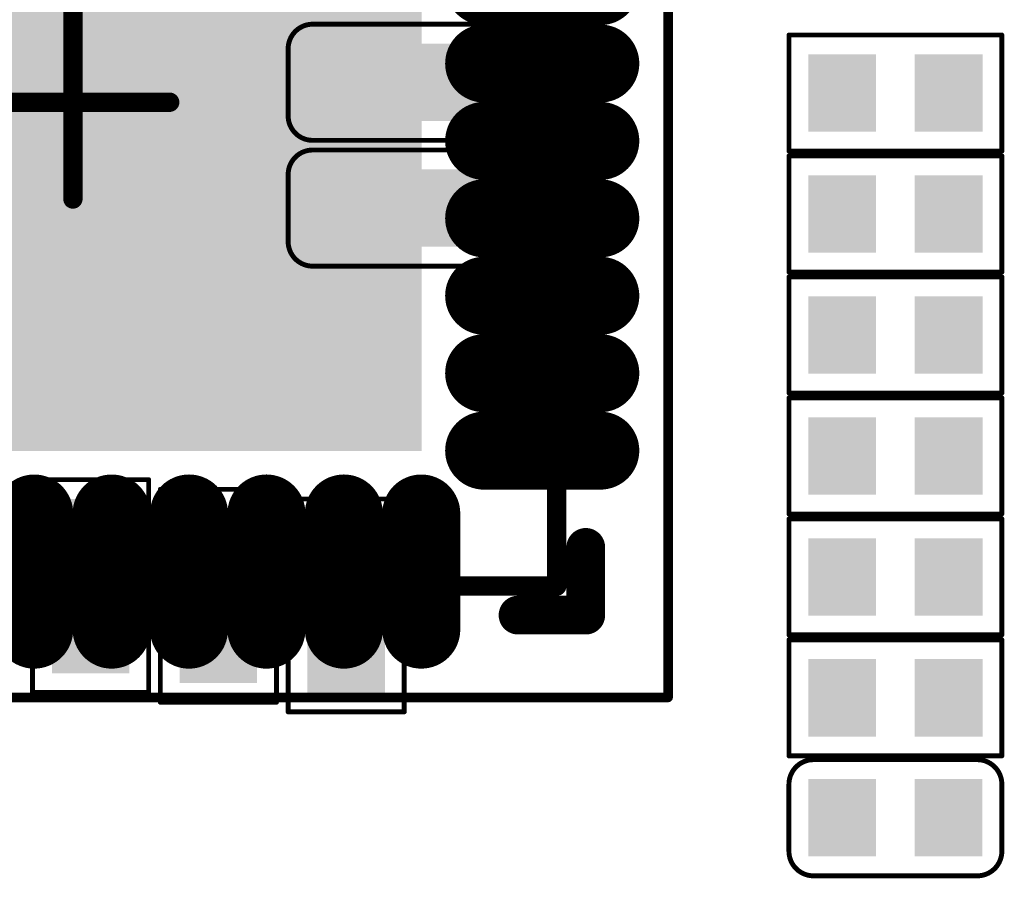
# Model space of a CAD drawing. Header units: millimetres. Extents: x -47 to 199, y -56 to 203.
# Tile 155 of 157: x 94.92 to 100, y 195.29 to 199.73. Entities that reach past the tile are written whole.
import ezdxf

# ---------------------------------------------------------------- set-up
doc = ezdxf.new("R2010")
doc.units = ezdxf.units.MM
doc.header["$LTSCALE"] = 1.21
doc.header["$MEASUREMENT"] = 0
doc.layers.get('0').update_dxf_attribs({"linetype": 'CONTINUOUS'})
for name, color, linetype in [('BottomLayer', 5, 'CONTINUOUS'), ('BottomOverlay', 54, 'CONTINUOUS'), ('BottomPaste', 16, 'CONTINUOUS'), ('BottomSolder', 6, 'CONTINUOUS'), ('Mechanical13', 56, 'CONTINUOUS'), ('Mechanical15', 56, 'CONTINUOUS'), ('TopLayer', 1, 'CONTINUOUS'), ('TopOverlay', 2, 'CONTINUOUS'), ('TopPaste', 8, 'CONTINUOUS'), ('TopSolder', 216, 'CONTINUOUS')]:
    doc.layers.add(name, color=color, linetype=linetype)

# ---------------------------------------------------------------- blocks, each defined once
blk = doc.blocks.new('R0201_X_B_26')
at = {"layer": 'BottomLayer'}
for points in [[(-0.01575, 0.00591), (-0.01575, -0.00591), (-0.00591, 0.00591), (-0.00591, -0.00591)], [(0.00591, 0.00591), (0.00591, -0.00591), (0.01575, 0.00591), (0.01575, -0.00591)]]:
    blk.add_solid(points, dxfattribs=at)
at = {"layer": 'BottomOverlay', "const_width": 0.001}
for points in [[(-0.02165, 0.01181), (-0.02165, -0.01181)], [(-0.02165, 0.01181), (0.02165, 0.01181)], [(0.02165, 0.01181), (0.02165, -0.01181)], [(-0.02165, -0.01181), (0.02165, -0.01181)]]:
    blk.add_lwpolyline(points, dxfattribs=at)
at = {"layer": 'BottomOverlay', "const_width": 0.0005}
for points in [[(-0.0219, 0.01181, 1), (-0.0214, 0.01181, 1)], [(-0.0219, 0.01181, 1), (-0.0214, 0.01181, 1)], [(0.0214, 0.01181, 1), (0.0219, 0.01181, 1)], [(0.0214, 0.01181, 1), (0.0219, 0.01181, 1)], [(-0.0219, -0.01181, 1), (-0.0214, -0.01181, 1)], [(-0.0219, -0.01181, 1), (-0.0214, -0.01181, 1)], [(0.0214, -0.01181, 1), (0.0219, -0.01181, 1)], [(0.0214, -0.01181, 1), (0.0219, -0.01181, 1)]]:
    blk.add_lwpolyline(points, format="xyb", close=True, dxfattribs=at)
at = {"layer": 'BottomPaste'}
for points in [[(-0.01575, 0.00591), (-0.01575, -0.00591), (-0.00591, 0.00591), (-0.00591, -0.00591)], [(0.00591, 0.00591), (0.00591, -0.00591), (0.01575, 0.00591), (0.01575, -0.00591)]]:
    blk.add_solid(points, dxfattribs=at)
at = {"layer": 'BottomSolder'}
for points in [[(-0.01772, 0.00787), (-0.01772, -0.00787), (-0.00394, 0.00787), (-0.00394, -0.00787)], [(0.00394, 0.00787), (0.00394, -0.00787), (0.01772, 0.00787), (0.01772, -0.00787)]]:
    blk.add_solid(points, dxfattribs=at)
blk = doc.blocks.new('R0201_X_B_27')
at = {"layer": 'BottomLayer'}
for points in [[(-0.01575, 0.00591), (-0.01575, -0.00591), (-0.00591, 0.00591), (-0.00591, -0.00591)], [(0.00591, 0.00591), (0.00591, -0.00591), (0.01575, 0.00591), (0.01575, -0.00591)]]:
    blk.add_solid(points, dxfattribs=at)
at = {"layer": 'BottomOverlay', "const_width": 0.001}
for points in [[(-0.02165, 0.01181), (-0.02165, -0.01181)], [(-0.02165, 0.01181), (0.02165, 0.01181)], [(0.02165, 0.01181), (0.02165, -0.01181)], [(-0.02165, -0.01181), (0.02165, -0.01181)]]:
    blk.add_lwpolyline(points, dxfattribs=at)
at = {"layer": 'BottomOverlay', "const_width": 0.0005}
for points in [[(-0.0219, 0.01181, 1), (-0.0214, 0.01181, 1)], [(-0.0219, 0.01181, 1), (-0.0214, 0.01181, 1)], [(0.0214, 0.01181, 1), (0.0219, 0.01181, 1)], [(0.0214, 0.01181, 1), (0.0219, 0.01181, 1)], [(-0.0219, -0.01181, 1), (-0.0214, -0.01181, 1)], [(-0.0219, -0.01181, 1), (-0.0214, -0.01181, 1)], [(0.0214, -0.01181, 1), (0.0219, -0.01181, 1)], [(0.0214, -0.01181, 1), (0.0219, -0.01181, 1)]]:
    blk.add_lwpolyline(points, format="xyb", close=True, dxfattribs=at)
at = {"layer": 'BottomPaste'}
for points in [[(-0.01575, 0.00591), (-0.01575, -0.00591), (-0.00591, 0.00591), (-0.00591, -0.00591)], [(0.00591, 0.00591), (0.00591, -0.00591), (0.01575, 0.00591), (0.01575, -0.00591)]]:
    blk.add_solid(points, dxfattribs=at)
at = {"layer": 'BottomSolder'}
for points in [[(-0.01772, 0.00787), (-0.01772, -0.00787), (-0.00394, 0.00787), (-0.00394, -0.00787)], [(0.00394, 0.00787), (0.00394, -0.00787), (0.01772, 0.00787), (0.01772, -0.00787)]]:
    blk.add_solid(points, dxfattribs=at)
blk = doc.blocks.new('R0201_X_B_30')
at = {"layer": 'BottomLayer'}
for points in [[(-0.01575, 0.00591), (-0.01575, -0.00591), (-0.00591, 0.00591), (-0.00591, -0.00591)], [(0.00591, 0.00591), (0.00591, -0.00591), (0.01575, 0.00591), (0.01575, -0.00591)]]:
    blk.add_solid(points, dxfattribs=at)
at = {"layer": 'BottomOverlay', "const_width": 0.001}
for points in [[(-0.02165, 0.01181), (-0.02165, -0.01181)], [(-0.02165, 0.01181), (0.02165, 0.01181)], [(0.02165, 0.01181), (0.02165, -0.01181)], [(-0.02165, -0.01181), (0.02165, -0.01181)]]:
    blk.add_lwpolyline(points, dxfattribs=at)
at = {"layer": 'BottomOverlay', "const_width": 0.0005}
for points in [[(-0.0219, 0.01181, 1), (-0.0214, 0.01181, 1)], [(-0.0219, 0.01181, 1), (-0.0214, 0.01181, 1)], [(0.0214, 0.01181, 1), (0.0219, 0.01181, 1)], [(0.0214, 0.01181, 1), (0.0219, 0.01181, 1)], [(-0.0219, -0.01181, 1), (-0.0214, -0.01181, 1)], [(-0.0219, -0.01181, 1), (-0.0214, -0.01181, 1)], [(0.0214, -0.01181, 1), (0.0219, -0.01181, 1)], [(0.0214, -0.01181, 1), (0.0219, -0.01181, 1)]]:
    blk.add_lwpolyline(points, format="xyb", close=True, dxfattribs=at)
at = {"layer": 'BottomPaste'}
for points in [[(-0.01575, 0.00591), (-0.01575, -0.00591), (-0.00591, 0.00591), (-0.00591, -0.00591)], [(0.00591, 0.00591), (0.00591, -0.00591), (0.01575, 0.00591), (0.01575, -0.00591)]]:
    blk.add_solid(points, dxfattribs=at)
at = {"layer": 'BottomSolder'}
for points in [[(-0.01772, 0.00787), (-0.01772, -0.00787), (-0.00394, 0.00787), (-0.00394, -0.00787)], [(0.00394, 0.00787), (0.00394, -0.00787), (0.01772, 0.00787), (0.01772, -0.00787)]]:
    blk.add_solid(points, dxfattribs=at)
blk = doc.blocks.new('QFN40P500X500X90_HS_41N_49')
at = {"layer": 'Mechanical13', "const_width": 0.00394}
for points in [[(0.09843, -0.09843), (0.09843, 0.09843)], [(-0.09843, -0.09843), (0.09843, -0.09843)]]:
    blk.add_lwpolyline(points, dxfattribs=at)
at = {"layer": 'Mechanical13', "const_width": 0.00197}
blk.add_lwpolyline([(0.09744, -0.09843, 1), (0.09941, -0.09843, 1)], format="xyb", close=True, dxfattribs=at)
blk.add_lwpolyline([(0.09744, -0.09843, 1), (0.09941, -0.09843, 1)], format="xyb", close=True, dxfattribs=at)
at = {"layer": 'Mechanical15'}
for points, const_width in [([(0.12106, -0.12106), (0.12106, 0.12106)], 0.00197), ([(0, -0.01969), (0, 0.01969)], 0.00394), ([(-0.01969, 0), (0.01969, 0)], 0.00394), ([(-0.12106, -0.12106), (0.12106, -0.12106)], 0.00197)]:
    blk.add_lwpolyline(points, dxfattribs=dict(at, const_width=const_width))
for points, const_width in [([(0.0187, 0, 1), (0.02067, 0, 1)], 0.00197), ([(-0.00098, -0.01969, 1), (0.00098, -0.01969, 1)], 0.00197), ([(0.12057, -0.12106, 1), (0.12156, -0.12106, 1)], 0.000984), ([(0.12057, -0.12106, 1), (0.12156, -0.12106, 1)], 0.000984)]:
    blk.add_lwpolyline(points, format="xyb", close=True, dxfattribs=dict(at, const_width=const_width))
at = {"layer": 'TopLayer', "const_width": 0.00787}
for points in [[(0.08366, 0.00787), (0.10728, 0.00787)], [(0.08366, -0.00787), (0.10728, -0.00787)], [(0.08366, -0.02362), (0.10728, -0.02362)], [(0.08366, -0.03937), (0.10728, -0.03937)], [(0.08366, -0.05512), (0.10728, -0.05512)], [(0.08366, -0.07087), (0.10728, -0.07087)], [(-0.00787, -0.08366), (-0.00787, -0.10728)], [(0.00787, -0.08366), (0.00787, -0.10728)], [(0.02362, -0.08366), (0.02362, -0.10728)], [(0.03937, -0.08366), (0.03937, -0.10728)], [(0.05512, -0.08366), (0.05512, -0.10728)], [(0.07087, -0.08366), (0.07087, -0.10728)]]:
    blk.add_lwpolyline(points, dxfattribs=at)
at = {"layer": 'TopLayer', "const_width": 0.00394}
for points in [[(0.08169, 0.00787, 1), (0.08563, 0.00787, 1)], [(0.10532, 0.00787, 1), (0.10925, 0.00787, 1)], [(0.08169, -0.00787, 1), (0.08563, -0.00787, 1)], [(0.10532, -0.00787, 1), (0.10925, -0.00787, 1)], [(0.08169, -0.02362, 1), (0.08563, -0.02362, 1)], [(0.10532, -0.02362, 1), (0.10925, -0.02362, 1)], [(0.08169, -0.03937, 1), (0.08563, -0.03937, 1)], [(0.10532, -0.03937, 1), (0.10925, -0.03937, 1)], [(0.08169, -0.05512, 1), (0.08563, -0.05512, 1)], [(0.10532, -0.05512, 1), (0.10925, -0.05512, 1)], [(0.08169, -0.07087, 1), (0.08563, -0.07087, 1)], [(0.10532, -0.07087, 1), (0.10925, -0.07087, 1)], [(-0.00984, -0.08366, 1), (-0.00591, -0.08366, 1)], [(0.00591, -0.08366, 1), (0.00984, -0.08366, 1)], [(0.02165, -0.08366, 1), (0.02559, -0.08366, 1)], [(0.0374, -0.08366, 1), (0.04134, -0.08366, 1)], [(0.05315, -0.08366, 1), (0.05709, -0.08366, 1)], [(0.0689, -0.08366, 1), (0.07283, -0.08366, 1)], [(-0.00984, -0.10728, 1), (-0.00591, -0.10728, 1)], [(0.00591, -0.10728, 1), (0.00984, -0.10728, 1)], [(0.02165, -0.10728, 1), (0.02559, -0.10728, 1)], [(0.0374, -0.10728, 1), (0.04134, -0.10728, 1)], [(0.05315, -0.10728, 1), (0.05709, -0.10728, 1)], [(0.0689, -0.10728, 1), (0.07283, -0.10728, 1)]]:
    blk.add_lwpolyline(points, format="xyb", close=True, dxfattribs=at)
at = {"layer": 'TopLayer'}
blk.add_solid([(-0.06693, -0.06693), (0.06693, -0.06693), (-0.06693, 0.06693), (0.06693, 0.06693)], dxfattribs=at)
at = {"layer": 'TopOverlay', "const_width": 0.00787}
for points in [[(0.10433, -0.10433), (0.10433, -0.09055)], [(0.09055, -0.10433), (0.10433, -0.10433)]]:
    blk.add_lwpolyline(points, dxfattribs=at)
at = {"layer": 'TopOverlay', "const_width": 0.00394}
for points in [[(0.10236, -0.09055, 1), (0.1063, -0.09055, 1)], [(0.08858, -0.10433, 1), (0.09252, -0.10433, 1)], [(0.10236, -0.10433, 1), (0.1063, -0.10433, 1)], [(0.10236, -0.10433, 1), (0.1063, -0.10433, 1)]]:
    blk.add_lwpolyline(points, format="xyb", close=True, dxfattribs=at)
at = {"layer": 'TopPaste', "const_width": 0.00787}
for points in [[(0.08366, 0.00787), (0.10728, 0.00787)], [(0.08366, -0.00787), (0.10728, -0.00787)], [(0.08366, -0.02362), (0.10728, -0.02362)], [(0.08366, -0.03937), (0.10728, -0.03937)], [(0.08366, -0.05512), (0.10728, -0.05512)], [(0.08366, -0.07087), (0.10728, -0.07087)], [(-0.00787, -0.08366), (-0.00787, -0.10728)], [(0.00787, -0.08366), (0.00787, -0.10728)], [(0.02362, -0.08366), (0.02362, -0.10728)], [(0.03937, -0.08366), (0.03937, -0.10728)], [(0.05512, -0.08366), (0.05512, -0.10728)], [(0.07087, -0.08366), (0.07087, -0.10728)]]:
    blk.add_lwpolyline(points, dxfattribs=at)
at = {"layer": 'TopPaste', "const_width": 0.00394}
for points in [[(0.08169, 0.00787, 1), (0.08563, 0.00787, 1)], [(0.10532, 0.00787, 1), (0.10925, 0.00787, 1)], [(0.08169, -0.00787, 1), (0.08563, -0.00787, 1)], [(0.10532, -0.00787, 1), (0.10925, -0.00787, 1)], [(0.08169, -0.02362, 1), (0.08563, -0.02362, 1)], [(0.10532, -0.02362, 1), (0.10925, -0.02362, 1)], [(0.08169, -0.03937, 1), (0.08563, -0.03937, 1)], [(0.10532, -0.03937, 1), (0.10925, -0.03937, 1)], [(0.08169, -0.05512, 1), (0.08563, -0.05512, 1)], [(0.10532, -0.05512, 1), (0.10925, -0.05512, 1)], [(0.08169, -0.07087, 1), (0.08563, -0.07087, 1)], [(0.10532, -0.07087, 1), (0.10925, -0.07087, 1)], [(-0.00984, -0.08366, 1), (-0.00591, -0.08366, 1)], [(0.00591, -0.08366, 1), (0.00984, -0.08366, 1)], [(0.02165, -0.08366, 1), (0.02559, -0.08366, 1)], [(0.0374, -0.08366, 1), (0.04134, -0.08366, 1)], [(0.05315, -0.08366, 1), (0.05709, -0.08366, 1)], [(0.0689, -0.08366, 1), (0.07283, -0.08366, 1)], [(-0.00984, -0.10728, 1), (-0.00591, -0.10728, 1)], [(0.00591, -0.10728, 1), (0.00984, -0.10728, 1)], [(0.02165, -0.10728, 1), (0.02559, -0.10728, 1)], [(0.0374, -0.10728, 1), (0.04134, -0.10728, 1)], [(0.05315, -0.10728, 1), (0.05709, -0.10728, 1)], [(0.0689, -0.10728, 1), (0.07283, -0.10728, 1)]]:
    blk.add_lwpolyline(points, format="xyb", close=True, dxfattribs=at)
at = {"layer": 'TopPaste'}
blk.add_solid([(-0.06693, -0.06693), (0.06693, -0.06693), (-0.06693, 0.06693), (0.06693, 0.06693)], dxfattribs=at)
at = {"layer": 'TopSolder', "const_width": 0.01587}
for points in [[(0.08366, 0.02362), (0.10728, 0.02362)], [(0.08366, 0.00787), (0.10728, 0.00787)], [(0.08366, -0.00787), (0.10728, -0.00787)], [(0.08366, -0.02362), (0.10728, -0.02362)], [(0.08366, -0.03937), (0.10728, -0.03937)], [(0.08366, -0.05512), (0.10728, -0.05512)], [(0.08366, -0.07087), (0.10728, -0.07087)], [(-0.00787, -0.08366), (-0.00787, -0.10728)], [(0.00787, -0.08366), (0.00787, -0.10728)], [(0.02362, -0.08366), (0.02362, -0.10728)], [(0.03937, -0.08366), (0.03937, -0.10728)], [(0.05512, -0.08366), (0.05512, -0.10728)], [(0.07087, -0.08366), (0.07087, -0.10728)]]:
    blk.add_lwpolyline(points, dxfattribs=at)
at = {"layer": 'TopSolder', "const_width": 0.00794}
for points in [[(0.07969, 0.02362, 1), (0.08763, 0.02362, 1)], [(0.10332, 0.02362, 1), (0.11125, 0.02362, 1)], [(0.07969, 0.00787, 1), (0.08763, 0.00787, 1)], [(0.10332, 0.00787, 1), (0.11125, 0.00787, 1)], [(0.07969, -0.00787, 1), (0.08763, -0.00787, 1)], [(0.10332, -0.00787, 1), (0.11125, -0.00787, 1)], [(0.07969, -0.02362, 1), (0.08763, -0.02362, 1)], [(0.10332, -0.02362, 1), (0.11125, -0.02362, 1)], [(0.07969, -0.03937, 1), (0.08763, -0.03937, 1)], [(0.10332, -0.03937, 1), (0.11125, -0.03937, 1)], [(0.07969, -0.05512, 1), (0.08763, -0.05512, 1)], [(0.10332, -0.05512, 1), (0.11125, -0.05512, 1)], [(0.07969, -0.07087, 1), (0.08763, -0.07087, 1)], [(0.10332, -0.07087, 1), (0.11125, -0.07087, 1)], [(-0.01184, -0.08366, 1), (-0.00391, -0.08366, 1)], [(0.00391, -0.08366, 1), (0.01184, -0.08366, 1)], [(0.01965, -0.08366, 1), (0.02759, -0.08366, 1)], [(0.0354, -0.08366, 1), (0.04334, -0.08366, 1)], [(0.05115, -0.08366, 1), (0.05909, -0.08366, 1)], [(0.0669, -0.08366, 1), (0.07483, -0.08366, 1)], [(-0.01184, -0.10728, 1), (-0.00391, -0.10728, 1)], [(0.00391, -0.10728, 1), (0.01184, -0.10728, 1)], [(0.01965, -0.10728, 1), (0.02759, -0.10728, 1)], [(0.0354, -0.10728, 1), (0.04334, -0.10728, 1)], [(0.05115, -0.10728, 1), (0.05909, -0.10728, 1)], [(0.0669, -0.10728, 1), (0.07483, -0.10728, 1)]]:
    blk.add_lwpolyline(points, format="xyb", close=True, dxfattribs=at)
at = {"layer": 'TopSolder'}
blk.add_solid([(-0.07093, -0.07093), (0.07093, -0.07093), (-0.07093, 0.07093), (0.07093, 0.07093)], dxfattribs=at)
blk = doc.blocks.new('R0201_101')
at = {"layer": 'TopLayer'}
for points in [[(-0.00591, -0.00591), (-0.00591, 0.00591), (-0.01575, -0.00591), (-0.01575, 0.00591)], [(0.01575, -0.00591), (0.01575, 0.00591), (0.00591, -0.00591), (0.00591, 0.00591)]]:
    blk.add_solid(points, dxfattribs=at)
at = {"layer": 'TopOverlay', "const_width": 0.001}
for points in [[(-0.02165, 0.01181), (-0.02165, -0.01181)], [(0.02165, 0.01181), (-0.02165, 0.01181)], [(0.02165, 0.01181), (0.02165, -0.01181)], [(0.02165, -0.01181), (-0.02165, -0.01181)]]:
    blk.add_lwpolyline(points, dxfattribs=at)
at = {"layer": 'TopOverlay', "const_width": 0.0005}
for points in [[(-0.0219, 0.01181, 1), (-0.0214, 0.01181, 1)], [(-0.0219, 0.01181, 1), (-0.0214, 0.01181, 1)], [(0.0214, 0.01181, 1), (0.0219, 0.01181, 1)], [(0.0214, 0.01181, 1), (0.0219, 0.01181, 1)], [(-0.0219, -0.01181, 1), (-0.0214, -0.01181, 1)], [(-0.0219, -0.01181, 1), (-0.0214, -0.01181, 1)], [(0.0214, -0.01181, 1), (0.0219, -0.01181, 1)], [(0.0214, -0.01181, 1), (0.0219, -0.01181, 1)]]:
    blk.add_lwpolyline(points, format="xyb", close=True, dxfattribs=at)
at = {"layer": 'TopPaste'}
for points in [[(-0.00591, -0.00591), (-0.00591, 0.00591), (-0.01575, -0.00591), (-0.01575, 0.00591)], [(0.01575, -0.00591), (0.01575, 0.00591), (0.00591, -0.00591), (0.00591, 0.00591)]]:
    blk.add_solid(points, dxfattribs=at)
at = {"layer": 'TopSolder'}
for points in [[(-0.00394, -0.00787), (-0.00394, 0.00787), (-0.01772, -0.00787), (-0.01772, 0.00787)], [(0.01772, -0.00787), (0.01772, 0.00787), (0.00394, -0.00787), (0.00394, 0.00787)]]:
    blk.add_solid(points, dxfattribs=at)
blk = doc.blocks.new('R0201_102')
at = {"layer": 'TopLayer'}
for points in [[(-0.00591, -0.00591), (-0.00591, 0.00591), (-0.01575, -0.00591), (-0.01575, 0.00591)], [(0.01575, -0.00591), (0.01575, 0.00591), (0.00591, -0.00591), (0.00591, 0.00591)]]:
    blk.add_solid(points, dxfattribs=at)
at = {"layer": 'TopOverlay', "const_width": 0.001}
for points in [[(-0.02165, 0.01181), (-0.02165, -0.01181)], [(0.02165, 0.01181), (-0.02165, 0.01181)], [(0.02165, 0.01181), (0.02165, -0.01181)], [(0.02165, -0.01181), (-0.02165, -0.01181)]]:
    blk.add_lwpolyline(points, dxfattribs=at)
at = {"layer": 'TopOverlay', "const_width": 0.0005}
for points in [[(-0.0219, 0.01181, 1), (-0.0214, 0.01181, 1)], [(-0.0219, 0.01181, 1), (-0.0214, 0.01181, 1)], [(0.0214, 0.01181, 1), (0.0219, 0.01181, 1)], [(0.0214, 0.01181, 1), (0.0219, 0.01181, 1)], [(-0.0219, -0.01181, 1), (-0.0214, -0.01181, 1)], [(-0.0219, -0.01181, 1), (-0.0214, -0.01181, 1)], [(0.0214, -0.01181, 1), (0.0219, -0.01181, 1)], [(0.0214, -0.01181, 1), (0.0219, -0.01181, 1)]]:
    blk.add_lwpolyline(points, format="xyb", close=True, dxfattribs=at)
at = {"layer": 'TopPaste'}
for points in [[(-0.00591, -0.00591), (-0.00591, 0.00591), (-0.01575, -0.00591), (-0.01575, 0.00591)], [(0.01575, -0.00591), (0.01575, 0.00591), (0.00591, -0.00591), (0.00591, 0.00591)]]:
    blk.add_solid(points, dxfattribs=at)
at = {"layer": 'TopSolder'}
for points in [[(-0.00394, -0.00787), (-0.00394, 0.00787), (-0.01772, -0.00787), (-0.01772, 0.00787)], [(0.01772, -0.00787), (0.01772, 0.00787), (0.00394, -0.00787), (0.00394, 0.00787)]]:
    blk.add_solid(points, dxfattribs=at)
blk = doc.blocks.new('R0201_103')
at = {"layer": 'TopLayer'}
for points in [[(-0.00591, -0.00591), (-0.00591, 0.00591), (-0.01575, -0.00591), (-0.01575, 0.00591)], [(0.01575, -0.00591), (0.01575, 0.00591), (0.00591, -0.00591), (0.00591, 0.00591)]]:
    blk.add_solid(points, dxfattribs=at)
at = {"layer": 'TopOverlay', "const_width": 0.001}
for points in [[(-0.02165, 0.01181), (-0.02165, -0.01181)], [(0.02165, 0.01181), (-0.02165, 0.01181)], [(0.02165, 0.01181), (0.02165, -0.01181)], [(0.02165, -0.01181), (-0.02165, -0.01181)]]:
    blk.add_lwpolyline(points, dxfattribs=at)
at = {"layer": 'TopOverlay', "const_width": 0.0005}
for points in [[(-0.0219, 0.01181, 1), (-0.0214, 0.01181, 1)], [(-0.0219, 0.01181, 1), (-0.0214, 0.01181, 1)], [(0.0214, 0.01181, 1), (0.0219, 0.01181, 1)], [(0.0214, 0.01181, 1), (0.0219, 0.01181, 1)], [(-0.0219, -0.01181, 1), (-0.0214, -0.01181, 1)], [(-0.0219, -0.01181, 1), (-0.0214, -0.01181, 1)], [(0.0214, -0.01181, 1), (0.0219, -0.01181, 1)], [(0.0214, -0.01181, 1), (0.0219, -0.01181, 1)]]:
    blk.add_lwpolyline(points, format="xyb", close=True, dxfattribs=at)
at = {"layer": 'TopPaste'}
for points in [[(-0.00591, -0.00591), (-0.00591, 0.00591), (-0.01575, -0.00591), (-0.01575, 0.00591)], [(0.01575, -0.00591), (0.01575, 0.00591), (0.00591, -0.00591), (0.00591, 0.00591)]]:
    blk.add_solid(points, dxfattribs=at)
at = {"layer": 'TopSolder'}
for points in [[(-0.00394, -0.00787), (-0.00394, 0.00787), (-0.01772, -0.00787), (-0.01772, 0.00787)], [(0.01772, -0.00787), (0.01772, 0.00787), (0.00394, -0.00787), (0.00394, 0.00787)]]:
    blk.add_solid(points, dxfattribs=at)
blk = doc.blocks.new('R0201_105')
at = {"layer": 'TopLayer'}
for points in [[(-0.00591, -0.00591), (-0.00591, 0.00591), (-0.01575, -0.00591), (-0.01575, 0.00591)], [(0.01575, -0.00591), (0.01575, 0.00591), (0.00591, -0.00591), (0.00591, 0.00591)]]:
    blk.add_solid(points, dxfattribs=at)
at = {"layer": 'TopOverlay', "const_width": 0.001}
for points in [[(-0.02165, 0.01181), (-0.02165, -0.01181)], [(0.02165, 0.01181), (-0.02165, 0.01181)], [(0.02165, 0.01181), (0.02165, -0.01181)], [(0.02165, -0.01181), (-0.02165, -0.01181)]]:
    blk.add_lwpolyline(points, dxfattribs=at)
at = {"layer": 'TopOverlay', "const_width": 0.0005}
for points in [[(-0.0219, 0.01181, 1), (-0.0214, 0.01181, 1)], [(-0.0219, 0.01181, 1), (-0.0214, 0.01181, 1)], [(0.0214, 0.01181, 1), (0.0219, 0.01181, 1)], [(0.0214, 0.01181, 1), (0.0219, 0.01181, 1)], [(-0.0219, -0.01181, 1), (-0.0214, -0.01181, 1)], [(-0.0219, -0.01181, 1), (-0.0214, -0.01181, 1)], [(0.0214, -0.01181, 1), (0.0219, -0.01181, 1)], [(0.0214, -0.01181, 1), (0.0219, -0.01181, 1)]]:
    blk.add_lwpolyline(points, format="xyb", close=True, dxfattribs=at)
at = {"layer": 'TopPaste'}
for points in [[(-0.00591, -0.00591), (-0.00591, 0.00591), (-0.01575, -0.00591), (-0.01575, 0.00591)], [(0.01575, -0.00591), (0.01575, 0.00591), (0.00591, -0.00591), (0.00591, 0.00591)]]:
    blk.add_solid(points, dxfattribs=at)
at = {"layer": 'TopSolder'}
for points in [[(-0.00394, -0.00787), (-0.00394, 0.00787), (-0.01772, -0.00787), (-0.01772, 0.00787)], [(0.01772, -0.00787), (0.01772, 0.00787), (0.00394, -0.00787), (0.00394, 0.00787)]]:
    blk.add_solid(points, dxfattribs=at)
blk = doc.blocks.new('R0201_106')
at = {"layer": 'TopLayer'}
for points in [[(-0.00591, -0.00591), (-0.00591, 0.00591), (-0.01575, -0.00591), (-0.01575, 0.00591)], [(0.01575, -0.00591), (0.01575, 0.00591), (0.00591, -0.00591), (0.00591, 0.00591)]]:
    blk.add_solid(points, dxfattribs=at)
at = {"layer": 'TopOverlay', "const_width": 0.001}
for points in [[(-0.02165, 0.01181), (-0.02165, -0.01181)], [(0.02165, 0.01181), (-0.02165, 0.01181)], [(0.02165, 0.01181), (0.02165, -0.01181)], [(0.02165, -0.01181), (-0.02165, -0.01181)]]:
    blk.add_lwpolyline(points, dxfattribs=at)
at = {"layer": 'TopOverlay', "const_width": 0.0005}
for points in [[(-0.0219, 0.01181, 1), (-0.0214, 0.01181, 1)], [(-0.0219, 0.01181, 1), (-0.0214, 0.01181, 1)], [(0.0214, 0.01181, 1), (0.0219, 0.01181, 1)], [(0.0214, 0.01181, 1), (0.0219, 0.01181, 1)], [(-0.0219, -0.01181, 1), (-0.0214, -0.01181, 1)], [(-0.0219, -0.01181, 1), (-0.0214, -0.01181, 1)], [(0.0214, -0.01181, 1), (0.0219, -0.01181, 1)], [(0.0214, -0.01181, 1), (0.0219, -0.01181, 1)]]:
    blk.add_lwpolyline(points, format="xyb", close=True, dxfattribs=at)
at = {"layer": 'TopPaste'}
for points in [[(-0.00591, -0.00591), (-0.00591, 0.00591), (-0.01575, -0.00591), (-0.01575, 0.00591)], [(0.01575, -0.00591), (0.01575, 0.00591), (0.00591, -0.00591), (0.00591, 0.00591)]]:
    blk.add_solid(points, dxfattribs=at)
at = {"layer": 'TopSolder'}
for points in [[(-0.00394, -0.00787), (-0.00394, 0.00787), (-0.01772, -0.00787), (-0.01772, 0.00787)], [(0.01772, -0.00787), (0.01772, 0.00787), (0.00394, -0.00787), (0.00394, 0.00787)]]:
    blk.add_solid(points, dxfattribs=at)
blk = doc.blocks.new('R0201_107')
at = {"layer": 'TopLayer'}
for points in [[(-0.00591, -0.00591), (-0.00591, 0.00591), (-0.01575, -0.00591), (-0.01575, 0.00591)], [(0.01575, -0.00591), (0.01575, 0.00591), (0.00591, -0.00591), (0.00591, 0.00591)]]:
    blk.add_solid(points, dxfattribs=at)
at = {"layer": 'TopOverlay', "const_width": 0.001}
for points in [[(-0.02165, 0.01181), (-0.02165, -0.01181)], [(0.02165, 0.01181), (-0.02165, 0.01181)], [(0.02165, 0.01181), (0.02165, -0.01181)], [(0.02165, -0.01181), (-0.02165, -0.01181)]]:
    blk.add_lwpolyline(points, dxfattribs=at)
at = {"layer": 'TopOverlay', "const_width": 0.0005}
for points in [[(-0.0219, 0.01181, 1), (-0.0214, 0.01181, 1)], [(-0.0219, 0.01181, 1), (-0.0214, 0.01181, 1)], [(0.0214, 0.01181, 1), (0.0219, 0.01181, 1)], [(0.0214, 0.01181, 1), (0.0219, 0.01181, 1)], [(-0.0219, -0.01181, 1), (-0.0214, -0.01181, 1)], [(-0.0219, -0.01181, 1), (-0.0214, -0.01181, 1)], [(0.0214, -0.01181, 1), (0.0219, -0.01181, 1)], [(0.0214, -0.01181, 1), (0.0219, -0.01181, 1)]]:
    blk.add_lwpolyline(points, format="xyb", close=True, dxfattribs=at)
at = {"layer": 'TopPaste'}
for points in [[(-0.00591, -0.00591), (-0.00591, 0.00591), (-0.01575, -0.00591), (-0.01575, 0.00591)], [(0.01575, -0.00591), (0.01575, 0.00591), (0.00591, -0.00591), (0.00591, 0.00591)]]:
    blk.add_solid(points, dxfattribs=at)
at = {"layer": 'TopSolder'}
for points in [[(-0.00394, -0.00787), (-0.00394, 0.00787), (-0.01772, -0.00787), (-0.01772, 0.00787)], [(0.01772, -0.00787), (0.01772, 0.00787), (0.00394, -0.00787), (0.00394, 0.00787)]]:
    blk.add_solid(points, dxfattribs=at)
blk = doc.blocks.new('R0201_B_111')
at = {"layer": 'BottomLayer'}
for points in [[(-0.01575, 0.00591), (-0.01575, -0.00591), (-0.00591, 0.00591), (-0.00591, -0.00591)], [(0.00591, 0.00591), (0.00591, -0.00591), (0.01575, 0.00591), (0.01575, -0.00591)]]:
    blk.add_solid(points, dxfattribs=at)
at = {"layer": 'BottomOverlay', "const_width": 0.001}
for points in [[(0.02165, 0.01181), (-0.02165, 0.01181)], [(-0.02165, 0.01181), (-0.02165, -0.01181)], [(0.02165, 0.01181), (0.02165, -0.01181)], [(0.02165, -0.01181), (-0.02165, -0.01181)]]:
    blk.add_lwpolyline(points, dxfattribs=at)
at = {"layer": 'BottomOverlay', "const_width": 0.0005}
for points in [[(-0.0219, 0.01181, 1), (-0.0214, 0.01181, 1)], [(-0.0219, 0.01181, 1), (-0.0214, 0.01181, 1)], [(0.0214, 0.01181, 1), (0.0219, 0.01181, 1)], [(0.0214, 0.01181, 1), (0.0219, 0.01181, 1)], [(-0.0219, -0.01181, 1), (-0.0214, -0.01181, 1)], [(-0.0219, -0.01181, 1), (-0.0214, -0.01181, 1)], [(0.0214, -0.01181, 1), (0.0219, -0.01181, 1)], [(0.0214, -0.01181, 1), (0.0219, -0.01181, 1)]]:
    blk.add_lwpolyline(points, format="xyb", close=True, dxfattribs=at)
at = {"layer": 'BottomPaste'}
for points in [[(-0.01575, 0.00591), (-0.01575, -0.00591), (-0.00591, 0.00591), (-0.00591, -0.00591)], [(0.00591, 0.00591), (0.00591, -0.00591), (0.01575, 0.00591), (0.01575, -0.00591)]]:
    blk.add_solid(points, dxfattribs=at)
at = {"layer": 'BottomSolder'}
for points in [[(-0.01772, 0.00787), (-0.01772, -0.00787), (-0.00394, 0.00787), (-0.00394, -0.00787)], [(0.00394, 0.00787), (0.00394, -0.00787), (0.01772, 0.00787), (0.01772, -0.00787)]]:
    blk.add_solid(points, dxfattribs=at)
blk = doc.blocks.new('R0201_B_112')
at = {"layer": 'BottomLayer'}
for points in [[(-0.01575, 0.00591), (-0.01575, -0.00591), (-0.00591, 0.00591), (-0.00591, -0.00591)], [(0.00591, 0.00591), (0.00591, -0.00591), (0.01575, 0.00591), (0.01575, -0.00591)]]:
    blk.add_solid(points, dxfattribs=at)
at = {"layer": 'BottomOverlay', "const_width": 0.001}
for points in [[(-0.02165, -0.01181), (-0.02165, 0.01181)], [(-0.02165, 0.01181), (0.02165, 0.01181)], [(0.02165, -0.01181), (0.02165, 0.01181)], [(-0.02165, -0.01181), (0.02165, -0.01181)]]:
    blk.add_lwpolyline(points, dxfattribs=at)
at = {"layer": 'BottomOverlay', "const_width": 0.0005}
for points in [[(-0.0219, 0.01181, 1), (-0.0214, 0.01181, 1)], [(-0.0219, 0.01181, 1), (-0.0214, 0.01181, 1)], [(0.0214, 0.01181, 1), (0.0219, 0.01181, 1)], [(0.0214, 0.01181, 1), (0.0219, 0.01181, 1)], [(-0.0219, -0.01181, 1), (-0.0214, -0.01181, 1)], [(-0.0219, -0.01181, 1), (-0.0214, -0.01181, 1)], [(0.0214, -0.01181, 1), (0.0219, -0.01181, 1)], [(0.0214, -0.01181, 1), (0.0219, -0.01181, 1)]]:
    blk.add_lwpolyline(points, format="xyb", close=True, dxfattribs=at)
at = {"layer": 'BottomPaste'}
for points in [[(-0.01575, 0.00591), (-0.01575, -0.00591), (-0.00591, 0.00591), (-0.00591, -0.00591)], [(0.00591, 0.00591), (0.00591, -0.00591), (0.01575, 0.00591), (0.01575, -0.00591)]]:
    blk.add_solid(points, dxfattribs=at)
at = {"layer": 'BottomSolder'}
for points in [[(-0.01772, 0.00787), (-0.01772, -0.00787), (-0.00394, 0.00787), (-0.00394, -0.00787)], [(0.00394, 0.00787), (0.00394, -0.00787), (0.01772, 0.00787), (0.01772, -0.00787)]]:
    blk.add_solid(points, dxfattribs=at)
blk = doc.blocks.new('R0201_B_113')
at = {"layer": 'BottomLayer'}
for points in [[(-0.01575, 0.00591), (-0.01575, -0.00591), (-0.00591, 0.00591), (-0.00591, -0.00591)], [(0.00591, 0.00591), (0.00591, -0.00591), (0.01575, 0.00591), (0.01575, -0.00591)]]:
    blk.add_solid(points, dxfattribs=at)
at = {"layer": 'BottomOverlay', "const_width": 0.001}
for points in [[(-0.02165, 0.01181), (0.02165, 0.01181)], [(-0.02165, -0.01181), (-0.02165, 0.01181)], [(0.02165, -0.01181), (0.02165, 0.01181)], [(-0.02165, -0.01181), (0.02165, -0.01181)]]:
    blk.add_lwpolyline(points, dxfattribs=at)
at = {"layer": 'BottomOverlay', "const_width": 0.0005}
for points in [[(-0.0219, 0.01181, 1), (-0.0214, 0.01181, 1)], [(-0.0219, 0.01181, 1), (-0.0214, 0.01181, 1)], [(0.0214, 0.01181, 1), (0.0219, 0.01181, 1)], [(0.0214, 0.01181, 1), (0.0219, 0.01181, 1)], [(-0.0219, -0.01181, 1), (-0.0214, -0.01181, 1)], [(-0.0219, -0.01181, 1), (-0.0214, -0.01181, 1)], [(0.0214, -0.01181, 1), (0.0219, -0.01181, 1)], [(0.0214, -0.01181, 1), (0.0219, -0.01181, 1)]]:
    blk.add_lwpolyline(points, format="xyb", close=True, dxfattribs=at)
at = {"layer": 'BottomPaste'}
for points in [[(-0.01575, 0.00591), (-0.01575, -0.00591), (-0.00591, 0.00591), (-0.00591, -0.00591)], [(0.00591, 0.00591), (0.00591, -0.00591), (0.01575, 0.00591), (0.01575, -0.00591)]]:
    blk.add_solid(points, dxfattribs=at)
at = {"layer": 'BottomSolder'}
for points in [[(-0.01772, 0.00787), (-0.01772, -0.00787), (-0.00394, 0.00787), (-0.00394, -0.00787)], [(0.00394, 0.00787), (0.00394, -0.00787), (0.01772, 0.00787), (0.01772, -0.00787)]]:
    blk.add_solid(points, dxfattribs=at)
blk = doc.blocks.new('R0201_B_115')
at = {"layer": 'BottomLayer'}
for points in [[(-0.01575, 0.00591), (-0.01575, -0.00591), (-0.00591, 0.00591), (-0.00591, -0.00591)], [(0.00591, 0.00591), (0.00591, -0.00591), (0.01575, 0.00591), (0.01575, -0.00591)]]:
    blk.add_solid(points, dxfattribs=at)
at = {"layer": 'BottomOverlay', "const_width": 0.001}
for points in [[(-0.02165, -0.01181), (-0.02165, 0.01181)], [(-0.02165, 0.01181), (0.02165, 0.01181)], [(0.02165, -0.01181), (0.02165, 0.01181)], [(-0.02165, -0.01181), (0.02165, -0.01181)]]:
    blk.add_lwpolyline(points, dxfattribs=at)
at = {"layer": 'BottomOverlay', "const_width": 0.0005}
for points in [[(-0.0219, 0.01181, 1), (-0.0214, 0.01181, 1)], [(-0.0219, 0.01181, 1), (-0.0214, 0.01181, 1)], [(0.0214, 0.01181, 1), (0.0219, 0.01181, 1)], [(0.0214, 0.01181, 1), (0.0219, 0.01181, 1)], [(-0.0219, -0.01181, 1), (-0.0214, -0.01181, 1)], [(-0.0219, -0.01181, 1), (-0.0214, -0.01181, 1)], [(0.0214, -0.01181, 1), (0.0219, -0.01181, 1)], [(0.0214, -0.01181, 1), (0.0219, -0.01181, 1)]]:
    blk.add_lwpolyline(points, format="xyb", close=True, dxfattribs=at)
at = {"layer": 'BottomPaste'}
for points in [[(-0.01575, 0.00591), (-0.01575, -0.00591), (-0.00591, 0.00591), (-0.00591, -0.00591)], [(0.00591, 0.00591), (0.00591, -0.00591), (0.01575, 0.00591), (0.01575, -0.00591)]]:
    blk.add_solid(points, dxfattribs=at)
at = {"layer": 'BottomSolder'}
for points in [[(-0.01772, 0.00787), (-0.01772, -0.00787), (-0.00394, 0.00787), (-0.00394, -0.00787)], [(0.00394, 0.00787), (0.00394, -0.00787), (0.01772, 0.00787), (0.01772, -0.00787)]]:
    blk.add_solid(points, dxfattribs=at)
blk = doc.blocks.new('R0201_B_117')
at = {"layer": 'BottomLayer'}
for points in [[(-0.01575, 0.00591), (-0.01575, -0.00591), (-0.00591, 0.00591), (-0.00591, -0.00591)], [(0.00591, 0.00591), (0.00591, -0.00591), (0.01575, 0.00591), (0.01575, -0.00591)]]:
    blk.add_solid(points, dxfattribs=at)
at = {"layer": 'BottomOverlay', "const_width": 0.001}
for points in [[(-0.02165, 0.01181), (0.02165, 0.01181)], [(-0.02165, -0.01181), (-0.02165, 0.01181)], [(0.02165, -0.01181), (0.02165, 0.01181)], [(-0.02165, -0.01181), (0.02165, -0.01181)]]:
    blk.add_lwpolyline(points, dxfattribs=at)
at = {"layer": 'BottomOverlay', "const_width": 0.0005}
for points in [[(-0.0219, 0.01181, 1), (-0.0214, 0.01181, 1)], [(-0.0219, 0.01181, 1), (-0.0214, 0.01181, 1)], [(0.0214, 0.01181, 1), (0.0219, 0.01181, 1)], [(0.0214, 0.01181, 1), (0.0219, 0.01181, 1)], [(-0.0219, -0.01181, 1), (-0.0214, -0.01181, 1)], [(-0.0219, -0.01181, 1), (-0.0214, -0.01181, 1)], [(0.0214, -0.01181, 1), (0.0219, -0.01181, 1)], [(0.0214, -0.01181, 1), (0.0219, -0.01181, 1)]]:
    blk.add_lwpolyline(points, format="xyb", close=True, dxfattribs=at)
at = {"layer": 'BottomPaste'}
for points in [[(-0.01575, 0.00591), (-0.01575, -0.00591), (-0.00591, 0.00591), (-0.00591, -0.00591)], [(0.00591, 0.00591), (0.00591, -0.00591), (0.01575, 0.00591), (0.01575, -0.00591)]]:
    blk.add_solid(points, dxfattribs=at)
at = {"layer": 'BottomSolder'}
for points in [[(-0.01772, 0.00787), (-0.01772, -0.00787), (-0.00394, 0.00787), (-0.00394, -0.00787)], [(0.00394, 0.00787), (0.00394, -0.00787), (0.01772, 0.00787), (0.01772, -0.00787)]]:
    blk.add_solid(points, dxfattribs=at)
blk = doc.blocks.new('C0201_X_B_179')
at = {"layer": 'BottomLayer'}
for points in [[(-0.00591, -0.00591), (-0.00591, 0.00591), (-0.01575, -0.00591), (-0.01575, 0.00591)], [(0.01575, -0.00591), (0.01575, 0.00591), (0.00591, -0.00591), (0.00591, 0.00591)]]:
    blk.add_solid(points, dxfattribs=at)
at = {"layer": 'BottomOverlay', "const_width": 0.001}
for points in [[(-0.02166, 0.00681, -0.414214), (-0.01666, 0.01181)], [(0.01665, 0.01181, -0.414214), (0.02165, 0.00681)], [(-0.01666, -0.01182, -0.414214), (-0.02166, -0.00682)], [(0.02165, -0.00682, -0.414214), (0.01665, -0.01182)]]:
    blk.add_lwpolyline(points, format="xyb", dxfattribs=at)
for points in [[(0.01665, 0.01181), (-0.01666, 0.01181)], [(-0.02166, 0.00681), (-0.02166, -0.00682)], [(0.02165, 0.00681), (0.02165, -0.00682)], [(0.01665, -0.01182), (-0.01666, -0.01182)]]:
    blk.add_lwpolyline(points, dxfattribs=at)
at = {"layer": 'BottomOverlay', "const_width": 0.0005}
for points in [[(-0.01691, 0.01181, 1), (-0.01641, 0.01181, 1)], [(-0.01691, 0.01181, 1), (-0.01641, 0.01181, 1)], [(0.0164, 0.01181, 1), (0.0169, 0.01181, 1)], [(0.0164, 0.01181, 1), (0.0169, 0.01181, 1)], [(-0.02191, 0.00681, 1), (-0.02141, 0.00681, 1)], [(-0.02191, 0.00681, 1), (-0.02141, 0.00681, 1)], [(0.0214, 0.00681, 1), (0.0219, 0.00681, 1)], [(0.0214, 0.00681, 1), (0.0219, 0.00681, 1)], [(-0.02191, -0.00682, 1), (-0.02141, -0.00682, 1)], [(-0.02191, -0.00682, 1), (-0.02141, -0.00682, 1)], [(0.0214, -0.00682, 1), (0.0219, -0.00682, 1)], [(0.0214, -0.00682, 1), (0.0219, -0.00682, 1)], [(-0.01691, -0.01182, 1), (-0.01641, -0.01182, 1)], [(-0.01691, -0.01182, 1), (-0.01641, -0.01182, 1)], [(0.0164, -0.01182, 1), (0.0169, -0.01182, 1)], [(0.0164, -0.01182, 1), (0.0169, -0.01182, 1)]]:
    blk.add_lwpolyline(points, format="xyb", close=True, dxfattribs=at)
at = {"layer": 'BottomPaste'}
for points in [[(-0.00591, -0.00591), (-0.00591, 0.00591), (-0.01575, -0.00591), (-0.01575, 0.00591)], [(0.01575, -0.00591), (0.01575, 0.00591), (0.00591, -0.00591), (0.00591, 0.00591)]]:
    blk.add_solid(points, dxfattribs=at)
at = {"layer": 'BottomSolder'}
for points in [[(-0.00394, -0.00787), (-0.00394, 0.00787), (-0.01772, -0.00787), (-0.01772, 0.00787)], [(0.01772, -0.00787), (0.01772, 0.00787), (0.00394, -0.00787), (0.00394, 0.00787)]]:
    blk.add_solid(points, dxfattribs=at)
blk = doc.blocks.new('C0201_X_B_180')
at = {"layer": 'BottomLayer'}
for points in [[(-0.00591, -0.00591), (-0.00591, 0.00591), (-0.01575, -0.00591), (-0.01575, 0.00591)], [(0.01575, -0.00591), (0.01575, 0.00591), (0.00591, -0.00591), (0.00591, 0.00591)]]:
    blk.add_solid(points, dxfattribs=at)
at = {"layer": 'BottomOverlay', "const_width": 0.001}
for points in [[(-0.02166, 0.00681, -0.414214), (-0.01666, 0.01181)], [(0.01665, 0.01181, -0.414214), (0.02165, 0.00681)], [(-0.01666, -0.01182, -0.414214), (-0.02166, -0.00682)], [(0.02165, -0.00682, -0.414214), (0.01665, -0.01182)]]:
    blk.add_lwpolyline(points, format="xyb", dxfattribs=at)
for points in [[(0.01665, 0.01181), (-0.01666, 0.01181)], [(-0.02166, 0.00681), (-0.02166, -0.00682)], [(0.02165, 0.00681), (0.02165, -0.00682)], [(0.01665, -0.01182), (-0.01666, -0.01182)]]:
    blk.add_lwpolyline(points, dxfattribs=at)
at = {"layer": 'BottomOverlay', "const_width": 0.0005}
for points in [[(-0.01691, 0.01181, 1), (-0.01641, 0.01181, 1)], [(-0.01691, 0.01181, 1), (-0.01641, 0.01181, 1)], [(0.0164, 0.01181, 1), (0.0169, 0.01181, 1)], [(0.0164, 0.01181, 1), (0.0169, 0.01181, 1)], [(-0.02191, 0.00681, 1), (-0.02141, 0.00681, 1)], [(-0.02191, 0.00681, 1), (-0.02141, 0.00681, 1)], [(0.0214, 0.00681, 1), (0.0219, 0.00681, 1)], [(0.0214, 0.00681, 1), (0.0219, 0.00681, 1)], [(-0.02191, -0.00682, 1), (-0.02141, -0.00682, 1)], [(-0.02191, -0.00682, 1), (-0.02141, -0.00682, 1)], [(0.0214, -0.00682, 1), (0.0219, -0.00682, 1)], [(0.0214, -0.00682, 1), (0.0219, -0.00682, 1)], [(-0.01691, -0.01182, 1), (-0.01641, -0.01182, 1)], [(-0.01691, -0.01182, 1), (-0.01641, -0.01182, 1)], [(0.0164, -0.01182, 1), (0.0169, -0.01182, 1)], [(0.0164, -0.01182, 1), (0.0169, -0.01182, 1)]]:
    blk.add_lwpolyline(points, format="xyb", close=True, dxfattribs=at)
at = {"layer": 'BottomPaste'}
for points in [[(-0.00591, -0.00591), (-0.00591, 0.00591), (-0.01575, -0.00591), (-0.01575, 0.00591)], [(0.01575, -0.00591), (0.01575, 0.00591), (0.00591, -0.00591), (0.00591, 0.00591)]]:
    blk.add_solid(points, dxfattribs=at)
at = {"layer": 'BottomSolder'}
for points in [[(-0.00394, -0.00787), (-0.00394, 0.00787), (-0.01772, -0.00787), (-0.01772, 0.00787)], [(0.01772, -0.00787), (0.01772, 0.00787), (0.00394, -0.00787), (0.00394, 0.00787)]]:
    blk.add_solid(points, dxfattribs=at)
blk = doc.blocks.new('C0201_X_B_184')
at = {"layer": 'BottomLayer'}
for points in [[(-0.00591, -0.00591), (-0.00591, 0.00591), (-0.01575, -0.00591), (-0.01575, 0.00591)], [(0.01575, -0.00591), (0.01575, 0.00591), (0.00591, -0.00591), (0.00591, 0.00591)]]:
    blk.add_solid(points, dxfattribs=at)
at = {"layer": 'BottomOverlay', "const_width": 0.001}
for points in [[(-0.02166, 0.00681, -0.414214), (-0.01666, 0.01181)], [(0.01665, 0.01181, -0.414214), (0.02165, 0.00681)], [(-0.01666, -0.01182, -0.414214), (-0.02166, -0.00682)], [(0.02165, -0.00682, -0.414214), (0.01665, -0.01182)]]:
    blk.add_lwpolyline(points, format="xyb", dxfattribs=at)
for points in [[(0.01665, 0.01181), (-0.01666, 0.01181)], [(-0.02166, 0.00681), (-0.02166, -0.00682)], [(0.02165, 0.00681), (0.02165, -0.00682)], [(0.01665, -0.01182), (-0.01666, -0.01182)]]:
    blk.add_lwpolyline(points, dxfattribs=at)
at = {"layer": 'BottomOverlay', "const_width": 0.0005}
for points in [[(-0.01691, 0.01181, 1), (-0.01641, 0.01181, 1)], [(-0.01691, 0.01181, 1), (-0.01641, 0.01181, 1)], [(0.0164, 0.01181, 1), (0.0169, 0.01181, 1)], [(0.0164, 0.01181, 1), (0.0169, 0.01181, 1)], [(-0.02191, 0.00681, 1), (-0.02141, 0.00681, 1)], [(-0.02191, 0.00681, 1), (-0.02141, 0.00681, 1)], [(0.0214, 0.00681, 1), (0.0219, 0.00681, 1)], [(0.0214, 0.00681, 1), (0.0219, 0.00681, 1)], [(-0.02191, -0.00682, 1), (-0.02141, -0.00682, 1)], [(-0.02191, -0.00682, 1), (-0.02141, -0.00682, 1)], [(0.0214, -0.00682, 1), (0.0219, -0.00682, 1)], [(0.0214, -0.00682, 1), (0.0219, -0.00682, 1)], [(-0.01691, -0.01182, 1), (-0.01641, -0.01182, 1)], [(-0.01691, -0.01182, 1), (-0.01641, -0.01182, 1)], [(0.0164, -0.01182, 1), (0.0169, -0.01182, 1)], [(0.0164, -0.01182, 1), (0.0169, -0.01182, 1)]]:
    blk.add_lwpolyline(points, format="xyb", close=True, dxfattribs=at)
at = {"layer": 'BottomPaste'}
for points in [[(-0.00591, -0.00591), (-0.00591, 0.00591), (-0.01575, -0.00591), (-0.01575, 0.00591)], [(0.01575, -0.00591), (0.01575, 0.00591), (0.00591, -0.00591), (0.00591, 0.00591)]]:
    blk.add_solid(points, dxfattribs=at)
at = {"layer": 'BottomSolder'}
for points in [[(-0.00394, -0.00787), (-0.00394, 0.00787), (-0.01772, -0.00787), (-0.01772, 0.00787)], [(0.01772, -0.00787), (0.01772, 0.00787), (0.00394, -0.00787), (0.00394, 0.00787)]]:
    blk.add_solid(points, dxfattribs=at)
blk = doc.blocks.new('C0201_X_B_190')
at = {"layer": 'BottomLayer'}
for points in [[(-0.00591, -0.00591), (-0.00591, 0.00591), (-0.01575, -0.00591), (-0.01575, 0.00591)], [(0.01575, -0.00591), (0.01575, 0.00591), (0.00591, -0.00591), (0.00591, 0.00591)]]:
    blk.add_solid(points, dxfattribs=at)
at = {"layer": 'BottomOverlay', "const_width": 0.001}
for points in [[(-0.02166, 0.00681, -0.414214), (-0.01666, 0.01181)], [(0.01665, 0.01181, -0.414214), (0.02165, 0.00681)], [(-0.01666, -0.01182, -0.414214), (-0.02166, -0.00682)], [(0.02165, -0.00682, -0.414214), (0.01665, -0.01182)]]:
    blk.add_lwpolyline(points, format="xyb", dxfattribs=at)
for points in [[(-0.01666, 0.01181), (0.01665, 0.01181)], [(-0.02166, 0.00681), (-0.02166, -0.00682)], [(0.02165, 0.00681), (0.02165, -0.00682)], [(-0.01666, -0.01182), (0.01665, -0.01182)]]:
    blk.add_lwpolyline(points, dxfattribs=at)
at = {"layer": 'BottomOverlay', "const_width": 0.0005}
for points in [[(-0.01691, 0.01181, 1), (-0.01641, 0.01181, 1)], [(-0.01691, 0.01181, 1), (-0.01641, 0.01181, 1)], [(0.0164, 0.01181, 1), (0.0169, 0.01181, 1)], [(0.0164, 0.01181, 1), (0.0169, 0.01181, 1)], [(-0.02191, 0.00681, 1), (-0.02141, 0.00681, 1)], [(-0.02191, 0.00681, 1), (-0.02141, 0.00681, 1)], [(0.0214, 0.00681, 1), (0.0219, 0.00681, 1)], [(0.0214, 0.00681, 1), (0.0219, 0.00681, 1)], [(-0.02191, -0.00682, 1), (-0.02141, -0.00682, 1)], [(-0.02191, -0.00682, 1), (-0.02141, -0.00682, 1)], [(0.0214, -0.00682, 1), (0.0219, -0.00682, 1)], [(0.0214, -0.00682, 1), (0.0219, -0.00682, 1)], [(-0.01691, -0.01182, 1), (-0.01641, -0.01182, 1)], [(-0.01691, -0.01182, 1), (-0.01641, -0.01182, 1)], [(0.0164, -0.01182, 1), (0.0169, -0.01182, 1)], [(0.0164, -0.01182, 1), (0.0169, -0.01182, 1)]]:
    blk.add_lwpolyline(points, format="xyb", close=True, dxfattribs=at)
at = {"layer": 'BottomPaste'}
for points in [[(-0.00591, -0.00591), (-0.00591, 0.00591), (-0.01575, -0.00591), (-0.01575, 0.00591)], [(0.01575, -0.00591), (0.01575, 0.00591), (0.00591, -0.00591), (0.00591, 0.00591)]]:
    blk.add_solid(points, dxfattribs=at)
at = {"layer": 'BottomSolder'}
for points in [[(-0.00394, -0.00787), (-0.00394, 0.00787), (-0.01772, -0.00787), (-0.01772, 0.00787)], [(0.01772, -0.00787), (0.01772, 0.00787), (0.00394, -0.00787), (0.00394, 0.00787)]]:
    blk.add_solid(points, dxfattribs=at)
blk = doc.blocks.new('R0201_B_416')
at = {"layer": 'BottomLayer'}
for points in [[(-0.01575, 0.00591), (-0.01575, -0.00591), (-0.00591, 0.00591), (-0.00591, -0.00591)], [(0.00591, 0.00591), (0.00591, -0.00591), (0.01575, 0.00591), (0.01575, -0.00591)]]:
    blk.add_solid(points, dxfattribs=at)
at = {"layer": 'BottomOverlay', "const_width": 0.001}
for points in [[(-0.02165, 0.01181), (-0.02165, -0.01181)], [(0.02165, 0.01181), (-0.02165, 0.01181)], [(0.02165, 0.01181), (0.02165, -0.01181)], [(0.02165, -0.01181), (-0.02165, -0.01181)]]:
    blk.add_lwpolyline(points, dxfattribs=at)
at = {"layer": 'BottomOverlay', "const_width": 0.0005}
for points in [[(-0.0219, 0.01181, 1), (-0.0214, 0.01181, 1)], [(-0.0219, 0.01181, 1), (-0.0214, 0.01181, 1)], [(0.0214, 0.01181, 1), (0.0219, 0.01181, 1)], [(0.0214, 0.01181, 1), (0.0219, 0.01181, 1)], [(-0.0219, -0.01181, 1), (-0.0214, -0.01181, 1)], [(-0.0219, -0.01181, 1), (-0.0214, -0.01181, 1)], [(0.0214, -0.01181, 1), (0.0219, -0.01181, 1)], [(0.0214, -0.01181, 1), (0.0219, -0.01181, 1)]]:
    blk.add_lwpolyline(points, format="xyb", close=True, dxfattribs=at)
at = {"layer": 'BottomPaste'}
for points in [[(-0.01575, 0.00591), (-0.01575, -0.00591), (-0.00591, 0.00591), (-0.00591, -0.00591)], [(0.00591, 0.00591), (0.00591, -0.00591), (0.01575, 0.00591), (0.01575, -0.00591)]]:
    blk.add_solid(points, dxfattribs=at)
at = {"layer": 'BottomSolder'}
for points in [[(-0.01772, 0.00787), (-0.01772, -0.00787), (-0.00394, 0.00787), (-0.00394, -0.00787)], [(0.00394, 0.00787), (0.00394, -0.00787), (0.01772, 0.00787), (0.01772, -0.00787)]]:
    blk.add_solid(points, dxfattribs=at)

msp = doc.modelspace()

# ---------------------------------------------------------------- block references
at = {"xscale": 25.4, "yscale": 25.4, "zscale": 25.4}
for name, p in [('QFN40P500X500X90_HS_41N_49', (95.1905, 199.2986)), ('R0201_B_117', (99.4405, 199.346)), ('R0201_B_115', (99.4405, 198.7211)), ('R0201_B_113', (99.4405, 198.0962)), ('R0201_B_112', (99.4405, 197.4713))]:
    msp.add_blockref(name, p, dxfattribs=at)
for name, p, rotation in [('C0201_X_B_179', (96.8525, 199.4016), 180), ('R0201_102', (99.4405, 199.346), 180), ('C0201_X_B_180', (96.8525, 198.7516), 180), ('R0201_101', (99.4405, 198.7211), 180), ('C0201_X_B_190', (97.6155, 197.8986), 270), ('R0201_107', (99.4405, 198.0962), 180), ('R0201_106', (99.4405, 197.4713), 180), ('R0201_X_B_30', (95.2818, 196.7986), 270), ('R0201_X_B_27', (95.9422, 196.7486), 270), ('R0201_X_B_26', (96.6025, 196.6986), 270), ('R0201_105', (99.4405, 196.8463), 180), ('R0201_B_111', (99.4405, 196.8463), 180), ('R0201_103', (99.4405, 196.2214), 180), ('R0201_B_416', (99.4405, 196.2214), 180), ('C0201_X_B_184', (99.4402, 195.6016), 180)]:
    msp.add_blockref(name, p, dxfattribs=dict(at, rotation=rotation))

doc.saveas('drawing.dxf')
